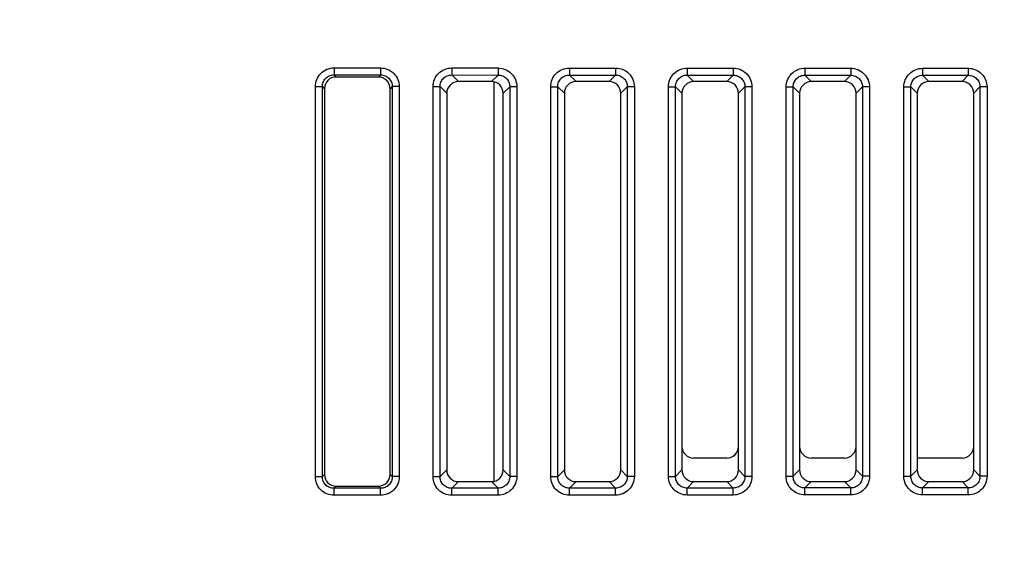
# Model space of a CAD drawing. Header units: millimetres. Extents: x 88 to 1193, y 471 to 1243.
# Tile 44 of 48: x 385 to 427, y 1092 to 1115. Entities that reach past the tile are written whole.
import ezdxf

# ---------------------------------------------------------------- set-up
doc = ezdxf.new("R2010")
doc.units = ezdxf.units.MM
doc.header["$LTSCALE"] = 20
doc.header["$PDMODE"] = 3
doc.header["$PDSIZE"] = 0.3
doc.layers.get('0').update_dxf_attribs({"linetype": 'CONTINUOUS'})
doc.layers.get('Defpoints').update_dxf_attribs({"linetype": 'CONTINUOUS'})
for name, color, linetype in [('33087215_M300_B_BODY_MH_BL357', 7, 'CONTINUOUS'), ('ASSY_M300_CB1_BD_BL381', 7, 'CONTINUOUS'), ('DIM', 6, 'CONTINUOUS')]:
    doc.layers.add(name, color=color, linetype=linetype)
doc.styles.get("Standard").update_dxf_attribs({"font": 'arial.ttf'})
doc.dimstyles.get("Standard").update_dxf_attribs({"dimtxt": 6, "dimasz": 4, "dimexe": 1, "dimexo": 1, "dimgap": 0.09, "dimtad": 1, "dimdec": 1, "dimzin": 0, "dimdsep": 46, "dimtxsty": 'Standard', "dimblk": '_FILLED', "dimcen": 0.09, "dimclrd": 256, "dimclre": 256, "dimadec": 0, "dimazin": 0, "dimtp": 0.1, "dimtm": 0.1, "dimtfac": 1, "dimtdec": 1, "dimtmove": 0, "dimatfit": 3, "dimldrblk": '_FILLED', "dimfxl": 1, "dimtolj": 1, "dimtzin": 0, "dimlwe": -1, "dimarcsym": 0})

# ---------------------------------------------------------------- blocks, each defined once
blk = doc.blocks.new('_FILLED')
at = {"color": 0, "linetype": 'ByBlock'}
blk.add_solid([(0, 0), (-1, 0.167), (-1, -0.167)], dxfattribs=at)
blk = doc.blocks.new('*D8')
at = {"layer": 'Defpoints', "color": 0, "transparency": 16777216}
for p in [(343.268, 1163.717), (501.268, 1142.488), (343.268, 1087.928)]:
    blk.add_point(p, dxfattribs=at)
at = {"layer": 'DIM', "color": 7, "transparency": 16777216}
for p, q in [((343.268, 1088.928), (343.268, 1164.717)), ((501.268, 1143.488), (501.268, 1164.717))]:
    blk.add_line(p, q, dxfattribs=at)
at = {"layer": 'DIM', "color": 7, "lineweight": -2, "transparency": 16777216}
blk.add_line((497.268, 1163.717), (347.268, 1163.717), dxfattribs=at)
at = {"layer": 'DIM', "color": 7, "lineweight": -2, "transparency": 16777216, "xscale": 4, "yscale": 4, "zscale": 4, "rotation": 180}
blk.add_blockref('_FILLED', (343.268, 1163.717), dxfattribs=at)
at = {"layer": 'DIM', "color": 7, "lineweight": -2, "transparency": 16777216, "xscale": 4, "yscale": 4, "zscale": 4}
blk.add_blockref('_FILLED', (501.268, 1163.717), dxfattribs=at)
at = {"layer": 'DIM', "color": 0, "transparency": 16777216, "insert": (422.268, 1168.217), "char_height": 6, "attachment_point": 5}
blk.add_mtext('\\A1;D', dxfattribs=at)

msp = doc.modelspace()

# ---------------------------------------------------------------- linework, layer by layer
at = {"layer": '33087215_M300_B_BODY_MH_BL357', "linetype": 'Continuous'}
for p, q in [((398.479, 1113.071), (398.479, 1112.773)), ((398.479, 1113.071), (400.456, 1113.069)), ((400.456, 1113.069), (400.455, 1112.772)), ((403.482, 1113.067), (403.482, 1112.77)), ((403.482, 1113.067), (405.452, 1113.066)), ((405.452, 1113.066), (405.452, 1112.768)), ((408.485, 1113.064), (408.485, 1112.766)), ((408.485, 1113.064), (410.449, 1113.063)), ((410.449, 1113.063), (410.449, 1112.765)), ((413.489, 1113.061), (413.488, 1112.763)), ((413.489, 1113.061), (415.446, 1113.06)), ((415.446, 1113.06), (415.446, 1112.762)), ((418.492, 1113.058), (418.492, 1112.76)), ((418.492, 1113.058), (420.443, 1113.057)), ((420.443, 1113.057), (420.443, 1112.759)), ((423.495, 1113.055), (423.495, 1112.757)), ((423.495, 1113.055), (425.439, 1113.053)), ((425.439, 1113.053), (425.439, 1112.756)), ((398.479, 1112.773), (398.569, 1112.682)), ((398.479, 1112.773), (400.455, 1112.772)), ((400.365, 1112.681), (398.569, 1112.682)), ((400.455, 1112.772), (400.365, 1112.681)), ((403.482, 1112.77), (403.764, 1112.488)), ((403.482, 1112.77), (405.452, 1112.768)), ((405.171, 1112.488), (403.764, 1112.488)), ((405.452, 1112.768), (405.171, 1112.488)), ((408.485, 1112.766), (408.764, 1112.488)), ((408.485, 1112.766), (410.449, 1112.765)), ((410.171, 1112.488), (408.764, 1112.488)), ((410.449, 1112.765), (410.171, 1112.488)), ((413.488, 1112.763), (413.764, 1112.488)), ((413.488, 1112.763), (415.446, 1112.762)), ((415.171, 1112.488), (413.764, 1112.488)), ((415.446, 1112.762), (415.171, 1112.488)), ((418.492, 1112.76), (418.764, 1112.488)), ((418.492, 1112.76), (420.443, 1112.759)), ((420.171, 1112.488), (418.764, 1112.488)), ((420.443, 1112.759), (420.171, 1112.488)), ((423.495, 1112.757), (425.439, 1112.756)), ((423.495, 1112.757), (423.764, 1112.488)), ((425.171, 1112.488), (423.764, 1112.488)), ((425.439, 1112.756), (425.171, 1112.488)), ((397.684, 1095.699), (397.684, 1112.277)), ((397.684, 1112.277), (397.982, 1112.277)), ((397.982, 1095.699), (397.982, 1112.277)), ((397.982, 1112.277), (398.073, 1112.186)), ((398.073, 1112.186), (398.073, 1095.789)), ((400.951, 1112.275), (400.861, 1112.185)), ((400.861, 1095.79), (400.861, 1112.185)), ((400.951, 1112.275), (400.951, 1095.7)), ((401.249, 1112.275), (400.951, 1112.275)), ((401.249, 1112.275), (401.249, 1095.7)), ((402.688, 1095.702), (402.688, 1112.273)), ((402.688, 1112.273), (402.985, 1112.273)), ((402.985, 1095.702), (402.985, 1112.273)), ((402.985, 1112.273), (403.268, 1111.991)), ((403.268, 1111.991), (403.268, 1095.984)), ((405.948, 1112.272), (405.668, 1111.992)), ((405.668, 1095.984), (405.668, 1111.992)), ((405.948, 1112.272), (405.948, 1095.703)), ((406.246, 1112.272), (405.948, 1112.272)), ((406.246, 1112.272), (406.246, 1095.703)), ((407.691, 1095.705), (407.691, 1112.27)), ((407.691, 1112.27), (407.989, 1112.27)), ((407.989, 1095.705), (407.989, 1112.27)), ((407.989, 1112.27), (408.268, 1111.991)), ((408.268, 1111.991), (408.268, 1095.984)), ((410.945, 1112.269), (410.668, 1111.992)), ((410.668, 1095.984), (410.668, 1111.992)), ((410.945, 1112.269), (410.945, 1095.706)), ((411.243, 1112.269), (410.945, 1112.269)), ((411.243, 1112.269), (411.243, 1095.706)), ((412.694, 1095.708), (412.694, 1112.267)), ((412.694, 1112.267), (412.992, 1112.267)), ((412.992, 1095.708), (412.992, 1112.267)), ((412.992, 1112.267), (413.268, 1111.991)), ((413.268, 1111.991), (413.268, 1095.984)), ((415.942, 1112.266), (415.668, 1111.992)), ((415.668, 1095.984), (415.668, 1111.992)), ((415.942, 1112.266), (415.942, 1095.71)), ((416.239, 1112.266), (415.942, 1112.266)), ((416.239, 1112.266), (416.239, 1095.71)), ((417.697, 1095.712), (417.697, 1112.264)), ((417.697, 1112.264), (417.995, 1112.264)), ((417.995, 1095.712), (417.995, 1112.264)), ((417.995, 1112.264), (418.268, 1111.991)), ((418.268, 1111.991), (418.268, 1095.984)), ((420.938, 1112.262), (420.668, 1111.992)), ((420.668, 1095.984), (420.668, 1111.992)), ((420.938, 1112.262), (420.938, 1095.713)), ((421.236, 1112.262), (420.938, 1112.262)), ((421.236, 1112.262), (421.236, 1095.713)), ((422.7, 1095.715), (422.7, 1112.261)), ((422.7, 1112.261), (422.998, 1112.261)), ((422.998, 1095.715), (422.998, 1112.261)), ((422.998, 1112.261), (423.268, 1111.991)), ((423.268, 1111.991), (423.268, 1095.984)), ((425.935, 1112.259), (425.668, 1111.992)), ((425.668, 1095.984), (425.668, 1111.992)), ((425.935, 1112.259), (425.935, 1095.716)), ((426.233, 1112.259), (425.935, 1112.259)), ((426.233, 1112.259), (426.233, 1095.716)), ((415.171, 1096.488), (413.764, 1096.488)), ((420.171, 1096.488), (418.764, 1096.488)), ((425.171, 1096.488), (423.268, 1096.488)), ((397.684, 1095.699), (397.982, 1095.699)), ((397.982, 1095.699), (398.073, 1095.789)), ((400.951, 1095.7), (400.861, 1095.79)), ((401.249, 1095.7), (400.951, 1095.7)), ((402.688, 1095.702), (402.985, 1095.702)), ((402.985, 1095.702), (403.268, 1095.984)), ((405.948, 1095.703), (405.668, 1095.984)), ((406.246, 1095.703), (405.948, 1095.703)), ((407.691, 1095.705), (407.989, 1095.705)), ((407.989, 1095.705), (408.268, 1095.984)), ((410.945, 1095.706), (410.668, 1095.984)), ((411.243, 1095.706), (410.945, 1095.706)), ((412.694, 1095.708), (412.992, 1095.708)), ((412.992, 1095.708), (413.268, 1095.984)), ((415.942, 1095.71), (415.668, 1095.984)), ((416.239, 1095.71), (415.942, 1095.71)), ((417.697, 1095.712), (417.995, 1095.712)), ((417.995, 1095.712), (418.268, 1095.984)), ((420.938, 1095.713), (420.668, 1095.984)), ((421.236, 1095.713), (420.938, 1095.713)), ((422.7, 1095.715), (422.998, 1095.715)), ((422.998, 1095.715), (423.268, 1095.984)), ((425.935, 1095.716), (425.668, 1095.984)), ((426.233, 1095.716), (425.935, 1095.716)), ((398.479, 1095.202), (398.569, 1095.293)), ((398.569, 1095.293), (400.365, 1095.294)), ((400.455, 1095.204), (400.365, 1095.294)), ((403.482, 1095.206), (403.764, 1095.488)), ((403.764, 1095.488), (405.171, 1095.488)), ((405.452, 1095.207), (405.171, 1095.488)), ((408.485, 1095.209), (408.764, 1095.488)), ((408.764, 1095.488), (410.171, 1095.488)), ((410.449, 1095.21), (410.171, 1095.488)), ((413.488, 1095.212), (413.764, 1095.488)), ((413.764, 1095.488), (415.171, 1095.488)), ((415.446, 1095.213), (415.171, 1095.488)), ((418.492, 1095.215), (418.764, 1095.488)), ((418.764, 1095.488), (420.171, 1095.488)), ((420.443, 1095.217), (420.171, 1095.488)), ((423.495, 1095.219), (423.764, 1095.488)), ((423.764, 1095.488), (425.171, 1095.488)), ((425.439, 1095.22), (425.171, 1095.488)), ((400.455, 1095.204), (398.479, 1095.202)), ((398.479, 1094.905), (398.479, 1095.202)), ((400.456, 1094.906), (398.479, 1094.905)), ((400.456, 1094.906), (400.455, 1095.204)), ((405.452, 1095.207), (403.482, 1095.206)), ((403.482, 1094.908), (403.482, 1095.206)), ((405.452, 1094.909), (403.482, 1094.908)), ((405.452, 1094.909), (405.452, 1095.207)), ((410.449, 1095.21), (408.485, 1095.209)), ((408.485, 1094.911), (408.485, 1095.209)), ((410.449, 1094.912), (408.485, 1094.911)), ((410.449, 1094.912), (410.449, 1095.21)), ((415.446, 1095.213), (413.488, 1095.212)), ((413.489, 1094.914), (413.488, 1095.212)), ((415.446, 1094.916), (413.489, 1094.914)), ((415.446, 1094.916), (415.446, 1095.213)), ((420.443, 1095.217), (418.492, 1095.215)), ((418.492, 1094.918), (418.492, 1095.215)), ((420.443, 1094.919), (418.492, 1094.918)), ((420.443, 1094.919), (420.443, 1095.217)), ((425.439, 1095.22), (423.495, 1095.219)), ((423.495, 1094.921), (423.495, 1095.219)), ((425.439, 1094.922), (423.495, 1094.921)), ((425.439, 1094.922), (425.439, 1095.22))]:
    msp.add_line(p, q, dxfattribs=at)
for centre, major_axis, ratio, start_param, end_param in [((398.576, 1112.179), (-0.359, 0.359), 0.985247, -0.778289, 0.778288), ((400.357, 1112.177), (0.359, 0.359), 0.985266, -0.777655, 0.777655), ((403.771, 1111.984), (-0.35, 0.367), 0.985867, -0.755699, 0.800878), ((405.163, 1111.984), (0.366, 0.352), 0.984619, -0.756911, 0.798399), ((408.771, 1111.984), (-0.35, 0.367), 0.985867, -0.755699, 0.800878), ((410.163, 1111.984), (0.366, 0.352), 0.984619, -0.756911, 0.798399), ((413.771, 1111.984), (-0.35, 0.367), 0.985867, -0.755699, 0.800878), ((415.163, 1111.984), (0.366, 0.352), 0.984619, -0.756911, 0.798399), ((418.771, 1111.984), (-0.35, 0.367), 0.985867, -0.755699, 0.800878), ((420.163, 1111.984), (0.366, 0.352), 0.984619, -0.756911, 0.798399), ((423.771, 1111.984), (-0.35, 0.367), 0.985867, -0.755699, 0.800878), ((425.163, 1111.984), (0.366, 0.352), 0.984619, -0.756911, 0.798399), ((413.771, 1096.991), (0.344, 0.372), 0.986256, -3.958844, -2.401844), ((415.163, 1096.991), (0.371, -0.347), 0.984181, -0.811069, 0.743819), ((418.771, 1096.991), (0.344, 0.372), 0.986256, -3.958844, -2.401844), ((420.163, 1096.991), (0.371, -0.347), 0.984181, -0.811069, 0.743819), ((425.163, 1096.991), (0.371, -0.347), 0.984181, -0.811069, 0.743819), ((398.576, 1095.797), (-0.359, -0.359), 0.985247, -0.778288, 0.778289), ((400.357, 1095.798), (0.359, -0.359), 0.985266, -0.777655, 0.777655), ((403.771, 1095.991), (0.35, 0.367), 0.985867, -3.942471, -2.385894), ((405.163, 1095.991), (0.366, -0.352), 0.984619, -0.798399, 0.756911), ((408.771, 1095.991), (0.35, 0.367), 0.985867, -3.942471, -2.385894), ((410.163, 1095.991), (0.366, -0.352), 0.984619, -0.798399, 0.756911), ((413.771, 1095.991), (0.35, 0.367), 0.985867, -3.942471, -2.385894), ((415.163, 1095.991), (0.366, -0.352), 0.984619, -0.798399, 0.756911), ((418.771, 1095.991), (0.35, 0.367), 0.985867, -3.942471, -2.385894), ((420.163, 1095.991), (0.366, -0.352), 0.984619, -0.798399, 0.756911), ((423.771, 1095.991), (0.35, 0.367), 0.985867, -3.942471, -2.385894), ((425.163, 1095.991), (0.366, -0.352), 0.984619, -0.798399, 0.756911)]:
    msp.add_ellipse(centre, major_axis=major_axis, ratio=ratio, start_param=start_param, end_param=end_param, dxfattribs=at)
for points, knots in [([(397.684, 1112.277), (397.684, 1112.38), (397.725, 1112.589), (397.902, 1112.854), (398.166, 1113.03), (398.376, 1113.071), (398.479, 1113.071)], [0, 0, 0, 0, 0.250018, 0.5, 0.749981, 1, 1, 1, 1]), ([(400.456, 1113.069), (400.559, 1113.069), (400.768, 1113.028), (401.032, 1112.852), (401.208, 1112.588), (401.249, 1112.379), (401.249, 1112.275)], [0, 0, 0, 0, 0.250018, 0.5, 0.749981, 1, 1, 1, 1]), ([(402.688, 1112.273), (402.688, 1112.377), (402.728, 1112.586), (402.905, 1112.85), (403.17, 1113.027), (403.379, 1113.067), (403.482, 1113.067)], [0, 0, 0, 0, 0.250018, 0.5, 0.749981, 1, 1, 1, 1]), ([(405.452, 1113.066), (405.556, 1113.066), (405.765, 1113.025), (406.029, 1112.849), (406.205, 1112.584), (406.246, 1112.375), (406.246, 1112.272)], [0, 0, 0, 0, 0.250018, 0.5, 0.749981, 1, 1, 1, 1]), ([(407.691, 1112.27), (407.691, 1112.374), (407.732, 1112.583), (407.908, 1112.847), (408.173, 1113.024), (408.382, 1113.064), (408.485, 1113.064)], [0, 0, 0, 0, 0.250018, 0.5, 0.749981, 1, 1, 1, 1]), ([(410.449, 1113.063), (410.552, 1113.063), (410.761, 1113.022), (411.026, 1112.846), (411.202, 1112.581), (411.243, 1112.372), (411.243, 1112.269)], [0, 0, 0, 0, 0.250018, 0.5, 0.749981, 1, 1, 1, 1]), ([(412.694, 1112.267), (412.694, 1112.37), (412.735, 1112.579), (412.911, 1112.844), (413.176, 1113.02), (413.385, 1113.061), (413.489, 1113.061)], [0, 0, 0, 0, 0.250018, 0.5, 0.749981, 1, 1, 1, 1]), ([(415.446, 1113.06), (415.549, 1113.06), (415.758, 1113.019), (416.022, 1112.842), (416.199, 1112.578), (416.239, 1112.369), (416.239, 1112.266)], [0, 0, 0, 0, 0.250018, 0.5, 0.749981, 1, 1, 1, 1]), ([(417.697, 1112.264), (417.697, 1112.367), (417.738, 1112.576), (417.915, 1112.841), (418.179, 1113.017), (418.388, 1113.058), (418.492, 1113.058)], [0, 0, 0, 0, 0.250018, 0.5, 0.749981, 1, 1, 1, 1]), ([(420.443, 1113.057), (420.546, 1113.056), (420.755, 1113.016), (421.019, 1112.839), (421.195, 1112.575), (421.236, 1112.366), (421.236, 1112.262)], [0, 0, 0, 0, 0.250018, 0.5, 0.749981, 1, 1, 1, 1]), ([(422.7, 1112.261), (422.7, 1112.364), (422.741, 1112.573), (422.918, 1112.838), (423.183, 1113.014), (423.392, 1113.055), (423.495, 1113.055)], [0, 0, 0, 0, 0.250018, 0.5, 0.749981, 1, 1, 1, 1]), ([(425.439, 1113.053), (425.543, 1113.053), (425.752, 1113.012), (426.016, 1112.836), (426.192, 1112.571), (426.233, 1112.363), (426.233, 1112.259)], [0, 0, 0, 0, 0.250018, 0.5, 0.749981, 1, 1, 1, 1]), ([(397.982, 1112.277), (397.982, 1112.341), (398.006, 1112.473), (398.116, 1112.639), (398.283, 1112.749), (398.414, 1112.773), (398.479, 1112.773)], [0, 0, 0, 0, 0.249876, 0.5, 0.750124, 1, 1, 1, 1]), ([(400.455, 1112.772), (400.52, 1112.772), (400.651, 1112.748), (400.818, 1112.638), (400.928, 1112.471), (400.952, 1112.34), (400.951, 1112.275)], [0, 0, 0, 0, 0.249876, 0.5, 0.750124, 1, 1, 1, 1]), ([(402.985, 1112.273), (402.985, 1112.338), (403.009, 1112.47), (403.119, 1112.636), (403.286, 1112.746), (403.417, 1112.77), (403.482, 1112.77)], [0, 0, 0, 0, 0.249876, 0.5, 0.750124, 1, 1, 1, 1]), ([(405.452, 1112.768), (405.517, 1112.769), (405.648, 1112.745), (405.815, 1112.635), (405.924, 1112.468), (405.949, 1112.337), (405.948, 1112.272)], [0, 0, 0, 0, 0.249876, 0.5, 0.750124, 1, 1, 1, 1]), ([(407.989, 1112.27), (407.988, 1112.335), (408.012, 1112.466), (408.122, 1112.633), (408.289, 1112.743), (408.42, 1112.767), (408.485, 1112.766)], [0, 0, 0, 0, 0.249876, 0.5, 0.750124, 1, 1, 1, 1]), ([(410.449, 1112.765), (410.514, 1112.766), (410.645, 1112.741), (410.811, 1112.631), (410.921, 1112.465), (410.945, 1112.334), (410.945, 1112.269)], [0, 0, 0, 0, 0.249876, 0.5, 0.750124, 1, 1, 1, 1]), ([(412.992, 1112.267), (412.991, 1112.332), (413.016, 1112.463), (413.126, 1112.63), (413.292, 1112.74), (413.424, 1112.764), (413.488, 1112.763)], [0, 0, 0, 0, 0.249876, 0.5, 0.750124, 1, 1, 1, 1]), ([(415.446, 1112.762), (415.51, 1112.762), (415.642, 1112.738), (415.808, 1112.628), (415.918, 1112.462), (415.942, 1112.33), (415.942, 1112.266)], [0, 0, 0, 0, 0.249876, 0.5, 0.750124, 1, 1, 1, 1]), ([(417.995, 1112.264), (417.994, 1112.329), (418.019, 1112.46), (418.129, 1112.626), (418.295, 1112.736), (418.427, 1112.761), (418.492, 1112.76)], [0, 0, 0, 0, 0.249876, 0.5, 0.750124, 1, 1, 1, 1]), ([(420.443, 1112.759), (420.507, 1112.759), (420.638, 1112.735), (420.805, 1112.625), (420.915, 1112.458), (420.939, 1112.327), (420.938, 1112.262)], [0, 0, 0, 0, 0.249876, 0.5, 0.750124, 1, 1, 1, 1]), ([(422.998, 1112.261), (422.998, 1112.325), (423.022, 1112.457), (423.132, 1112.623), (423.299, 1112.733), (423.43, 1112.757), (423.495, 1112.757)], [0, 0, 0, 0, 0.249876, 0.5, 0.750124, 1, 1, 1, 1]), ([(425.439, 1112.756), (425.504, 1112.756), (425.635, 1112.732), (425.802, 1112.622), (425.912, 1112.455), (425.936, 1112.324), (425.935, 1112.259)], [0, 0, 0, 0, 0.249876, 0.5, 0.750124, 1, 1, 1, 1]), ([(398.479, 1094.905), (398.376, 1094.905), (398.166, 1094.945), (397.902, 1095.122), (397.725, 1095.386), (397.684, 1095.595), (397.684, 1095.699)], [0, 0, 0, 0, 0.250018, 0.5, 0.749981, 1, 1, 1, 1]), ([(398.479, 1095.202), (398.414, 1095.202), (398.283, 1095.226), (398.116, 1095.336), (398.006, 1095.503), (397.982, 1095.634), (397.982, 1095.699)], [0, 0, 0, 0, 0.249876, 0.5, 0.750124, 1, 1, 1, 1]), ([(400.951, 1095.7), (400.952, 1095.635), (400.928, 1095.504), (400.818, 1095.338), (400.651, 1095.228), (400.52, 1095.203), (400.455, 1095.204)], [0, 0, 0, 0, 0.249876, 0.5, 0.750124, 1, 1, 1, 1]), ([(401.249, 1095.7), (401.249, 1095.597), (401.208, 1095.388), (401.032, 1095.123), (400.768, 1094.947), (400.559, 1094.906), (400.456, 1094.906)], [0, 0, 0, 0, 0.250018, 0.5, 0.749981, 1, 1, 1, 1]), ([(403.482, 1094.908), (403.379, 1094.908), (403.17, 1094.948), (402.905, 1095.125), (402.728, 1095.389), (402.688, 1095.599), (402.688, 1095.702)], [0, 0, 0, 0, 0.250018, 0.5, 0.749981, 1, 1, 1, 1]), ([(403.482, 1095.206), (403.417, 1095.205), (403.286, 1095.229), (403.119, 1095.339), (403.009, 1095.506), (402.985, 1095.637), (402.985, 1095.702)], [0, 0, 0, 0, 0.249876, 0.5, 0.750124, 1, 1, 1, 1]), ([(406.246, 1095.703), (406.246, 1095.6), (406.205, 1095.391), (406.029, 1095.127), (405.765, 1094.95), (405.556, 1094.909), (405.452, 1094.909)], [0, 0, 0, 0, 0.250018, 0.5, 0.749981, 1, 1, 1, 1]), ([(405.948, 1095.703), (405.949, 1095.638), (405.924, 1095.507), (405.815, 1095.341), (405.648, 1095.231), (405.517, 1095.206), (405.452, 1095.207)], [0, 0, 0, 0, 0.249876, 0.5, 0.750124, 1, 1, 1, 1]), ([(408.485, 1094.911), (408.382, 1094.911), (408.173, 1094.952), (407.908, 1095.128), (407.732, 1095.393), (407.691, 1095.602), (407.691, 1095.705)], [0, 0, 0, 0, 0.250018, 0.5, 0.749981, 1, 1, 1, 1]), ([(408.485, 1095.209), (408.42, 1095.208), (408.289, 1095.232), (408.122, 1095.342), (408.012, 1095.509), (407.988, 1095.64), (407.989, 1095.705)], [0, 0, 0, 0, 0.249876, 0.5, 0.750124, 1, 1, 1, 1]), ([(411.243, 1095.706), (411.243, 1095.603), (411.202, 1095.394), (411.026, 1095.13), (410.761, 1094.953), (410.552, 1094.912), (410.449, 1094.912)], [0, 0, 0, 0, 0.250018, 0.5, 0.749981, 1, 1, 1, 1]), ([(410.945, 1095.706), (410.945, 1095.642), (410.921, 1095.51), (410.811, 1095.344), (410.645, 1095.234), (410.514, 1095.21), (410.449, 1095.21)], [0, 0, 0, 0, 0.249876, 0.5, 0.750124, 1, 1, 1, 1]), ([(413.489, 1094.914), (413.385, 1094.914), (413.176, 1094.955), (412.911, 1095.131), (412.735, 1095.396), (412.694, 1095.605), (412.694, 1095.708)], [0, 0, 0, 0, 0.250018, 0.5, 0.749981, 1, 1, 1, 1]), ([(413.488, 1095.212), (413.424, 1095.211), (413.292, 1095.236), (413.126, 1095.346), (413.016, 1095.512), (412.991, 1095.644), (412.992, 1095.708)], [0, 0, 0, 0, 0.249876, 0.5, 0.750124, 1, 1, 1, 1]), ([(416.239, 1095.71), (416.239, 1095.606), (416.199, 1095.397), (416.022, 1095.133), (415.758, 1094.957), (415.549, 1094.916), (415.446, 1094.916)], [0, 0, 0, 0, 0.250018, 0.5, 0.749981, 1, 1, 1, 1]), ([(415.942, 1095.71), (415.942, 1095.645), (415.918, 1095.514), (415.808, 1095.347), (415.642, 1095.237), (415.51, 1095.213), (415.446, 1095.213)], [0, 0, 0, 0, 0.249876, 0.5, 0.750124, 1, 1, 1, 1]), ([(418.492, 1094.918), (418.388, 1094.917), (418.179, 1094.958), (417.915, 1095.135), (417.738, 1095.399), (417.697, 1095.608), (417.697, 1095.712)], [0, 0, 0, 0, 0.250018, 0.5, 0.749981, 1, 1, 1, 1]), ([(418.492, 1095.215), (418.427, 1095.215), (418.295, 1095.239), (418.129, 1095.349), (418.019, 1095.515), (417.994, 1095.647), (417.995, 1095.712)], [0, 0, 0, 0, 0.249876, 0.5, 0.750124, 1, 1, 1, 1]), ([(421.236, 1095.713), (421.236, 1095.61), (421.195, 1095.401), (421.019, 1095.136), (420.755, 1094.96), (420.546, 1094.919), (420.443, 1094.919)], [0, 0, 0, 0, 0.250018, 0.5, 0.749981, 1, 1, 1, 1]), ([(420.938, 1095.713), (420.939, 1095.648), (420.915, 1095.517), (420.805, 1095.35), (420.638, 1095.24), (420.507, 1095.216), (420.443, 1095.217)], [0, 0, 0, 0, 0.249876, 0.5, 0.750124, 1, 1, 1, 1]), ([(423.495, 1094.921), (423.392, 1094.921), (423.183, 1094.961), (422.918, 1095.138), (422.741, 1095.402), (422.7, 1095.611), (422.7, 1095.715)], [0, 0, 0, 0, 0.250018, 0.5, 0.749981, 1, 1, 1, 1]), ([(423.495, 1095.219), (423.43, 1095.218), (423.299, 1095.242), (423.132, 1095.352), (423.022, 1095.519), (422.998, 1095.65), (422.998, 1095.715)], [0, 0, 0, 0, 0.249876, 0.5, 0.750124, 1, 1, 1, 1]), ([(426.233, 1095.716), (426.233, 1095.613), (426.192, 1095.404), (426.016, 1095.139), (425.752, 1094.963), (425.543, 1094.922), (425.439, 1094.922)], [0, 0, 0, 0, 0.250018, 0.5, 0.749981, 1, 1, 1, 1]), ([(425.935, 1095.716), (425.936, 1095.651), (425.912, 1095.52), (425.802, 1095.354), (425.635, 1095.244), (425.504, 1095.219), (425.439, 1095.22)], [0, 0, 0, 0, 0.249876, 0.5, 0.750124, 1, 1, 1, 1])]:
    msp.add_open_spline(points, degree=3, knots=knots, dxfattribs=at)
at = {"layer": 'ASSY_M300_CB1_BD_BL381', "linetype": 'Continuous'}
msp.add_line((405.268, 1112.488), (405.268, 1095.488), dxfattribs=at)

# ---------------------------------------------------------------- dimensions: what is measured, and where the dimension line sits
at = {"layer": 'DIM', "color": 7}
dim = msp.add_linear_dim(base=(343.268, 1163.717), p1=(501.268, 1142.488), p2=(343.268, 1087.928), text='D', dimstyle='Standard', override={"dimgap": 1.5, "dimclrd": 7, "dimclre": 7, "dimarcsym": 1}, dxfattribs=at)
dim.commit()
dim.dimension.update_dxf_attribs({"geometry": '*D8', "text_midpoint": (422.268, 1168.217)})

doc.saveas('drawing.dxf')
